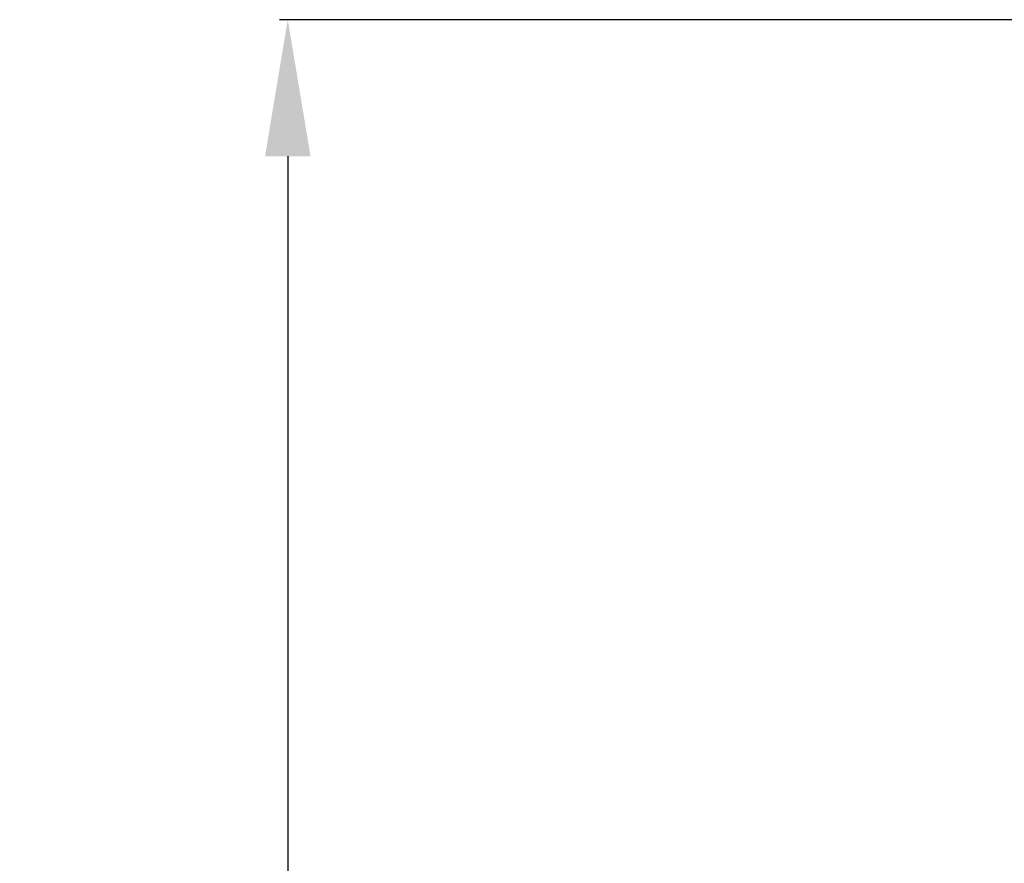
# Model space of a CAD drawing. Header units: millimetres. Extents: x 24 to 391, y -170 to 84.
# Tile 4 of 49: x 113 to 135, y -48 to -30. Entities that reach past the tile are written whole.
import ezdxf

# ---------------------------------------------------------------- set-up
doc = ezdxf.new("R2010")
doc.units = ezdxf.units.MM
doc.header["$MEASUREMENT"] = 0
doc.layers.add('尺寸标注', color=3, linetype='Continuous', lineweight=20)
doc.styles.get("Standard").update_dxf_attribs({"font": 'simfang.ttf'})
doc.dimstyles.new('STANDARD_ACAD', dxfattribs={"dimtxt": 0.18, "dimasz": 0.18, "dimexe": 0.18, "dimexo": 0.0625, "dimgap": 0.09, "dimtad": 0, "dimtih": 1, "dimtoh": 1, "dimdec": 4, "dimzin": 0, "dimdsep": 46, "dimtxsty": 'Standard', "dimcen": 0.09, "dimadec": 0, "dimazin": 0, "dimtfac": 1, "dimtdec": 4, "dimtofl": 0, "dimtmove": 0, "dimatfit": 3, "dimfxl": 1, "dimtolj": 1, "dimtzin": 0, "dimarcsym": 0})

# ---------------------------------------------------------------- blocks, each defined once
blk = doc.blocks.new('*D113')
at = {"layer": 'Defpoints', "color": 0, "transparency": 16777216}
for p in [(138.061, -29.746), (119.201, -70.869), (141.561, -70.869)]:
    blk.add_point(p, dxfattribs=at)
at = {"layer": '尺寸标注', "color": 0, "lineweight": -2, "transparency": 16777216}
for p, q in [((137.998, -29.746), (119.021, -29.746)), ((119.201, -32.746), (119.201, -48.732)), ((119.201, -67.869), (119.201, -51.883)), ((141.498, -70.869), (119.021, -70.869))]:
    blk.add_line(p, q, dxfattribs=at)
at = {"layer": '尺寸标注', "color": 0, "transparency": 16777216}
for points in [[(118.701, -32.746), (119.701, -32.746), (119.201, -29.746)], [(118.701, -67.869), (119.701, -67.869), (119.201, -70.869)]]:
    blk.add_solid(points, dxfattribs=at)
at = {"layer": '尺寸标注', "color": 0, "transparency": 16777216, "insert": (119.201, -50.307), "char_height": 3, "attachment_point": 5}
blk.add_mtext('\\A1;41.12', dxfattribs=at)

msp = doc.modelspace()

# ---------------------------------------------------------------- dimensions: what is measured, and where the dimension line sits
at = {"layer": '尺寸标注'}
dim = msp.add_linear_dim(base=(119.201, -70.869), p1=(138.061, -29.746), p2=(141.561, -70.869), angle=90, dimstyle='STANDARD_ACAD', override={"dimtxt": 3, "dimasz": 3, "dimgap": 0.05, "dimdec": 2, "dimzin": 8, "dimtdec": 2, "dimtmove": 2}, dxfattribs=at)
dim.commit()
dim.dimension.update_dxf_attribs({"geometry": '*D113', "text_midpoint": (119.201, -50.307)})

doc.saveas('drawing.dxf')
